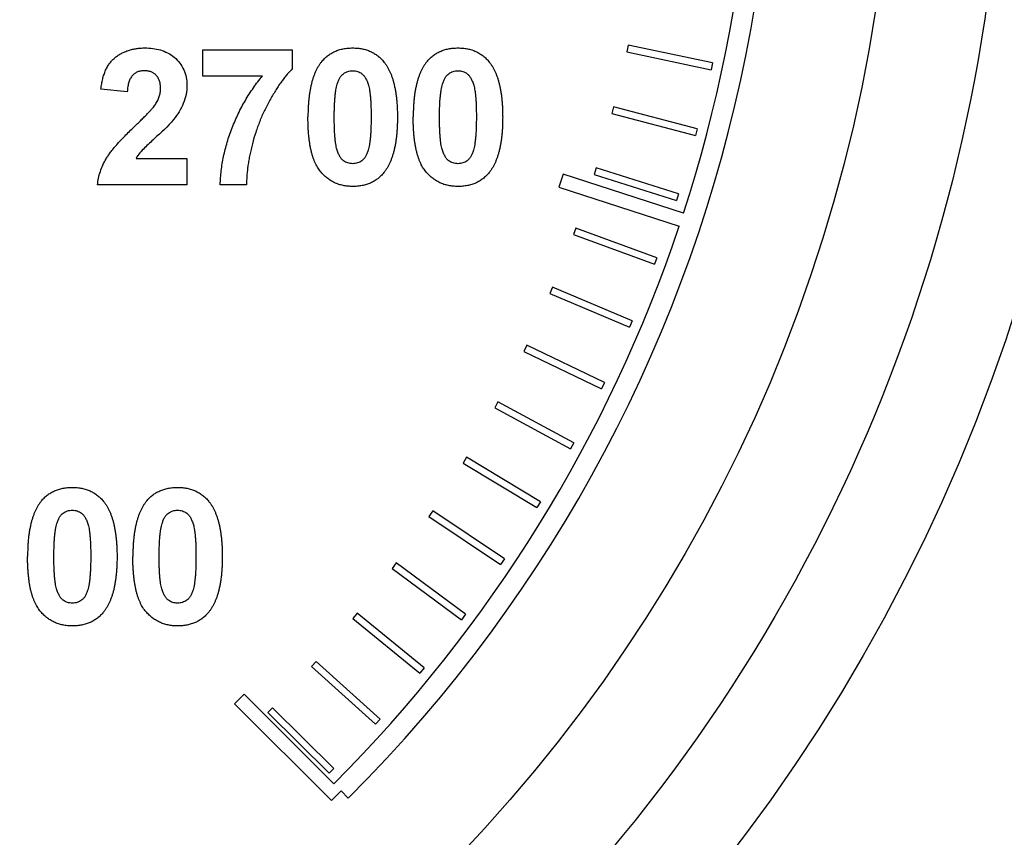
# Model space of a CAD drawing. Header units: inches. Extents: x 4 to 194, y 4 to 148.
# Tile 11 of 88: x 43.703 to 44.423, y 95.52 to 96.117. Entities that reach past the tile are written whole.
import ezdxf

# ---------------------------------------------------------------- set-up
doc = ezdxf.new("R2010")
doc.units = ezdxf.units.IN
doc.header["$LTSCALE"] = 18
doc.header["$MEASUREMENT"] = 0

msp = doc.modelspace()

# ---------------------------------------------------------------- linework, layer by layer
for p, q in [((44.1477, 96.09895), (44.14666, 96.09406)), ((44.20939, 96.08583), (44.1477, 96.09895)), ((43.83676, 96.07631), (43.83676, 96.09554)), ((43.83676, 96.09554), (43.90214, 96.09554)), ((43.90214, 96.09554), (43.90214, 96.08144)), ((44.14666, 96.09406), (44.20835, 96.08094)), ((44.20939, 96.08583), (44.20835, 96.08094)), ((43.88037, 96.07631), (43.83676, 96.07631)), ((43.78163, 96.06477), (43.7624, 96.06666)), ((44.13708, 96.05374), (44.13581, 96.0489)), ((44.19807, 96.0377), (44.13708, 96.05374)), ((44.13581, 96.0489), (44.1968, 96.03286)), ((44.19807, 96.0377), (44.1968, 96.03286)), ((43.78806, 96.01606), (43.82522, 96.01606)), ((43.82522, 96.01606), (43.82522, 95.99682)), ((44.10015, 96.00454), (44.09706, 95.99503)), ((44.18812, 95.97595), (44.10015, 96.00454)), ((44.12432, 96.00908), (44.12282, 96.00431)), ((44.12282, 96.00431), (44.18298, 95.98539)), ((44.18448, 95.99016), (44.12432, 96.00908)), ((43.82522, 95.99682), (43.75984, 95.99682)), ((43.86881, 95.99682), (43.84958, 95.99682)), ((44.09706, 95.99503), (44.18499, 95.96646)), ((44.18448, 95.99016), (44.18298, 95.98539)), ((44.10945, 95.96508), (44.10773, 95.96039)), ((44.10773, 95.96039), (44.16692, 95.93863)), ((44.16865, 95.94332), (44.10945, 95.96508)), ((44.16865, 95.94332), (44.16692, 95.93863)), ((44.09251, 95.92184), (44.09056, 95.91723)), ((44.09056, 95.91723), (44.14866, 95.89269)), ((44.1506, 95.89729), (44.09251, 95.92184)), ((44.1506, 95.89729), (44.14866, 95.89269)), ((44.07353, 95.87945), (44.07137, 95.87494)), ((44.07137, 95.87494), (44.12823, 95.84766)), ((44.13039, 95.85217), (44.07353, 95.87945)), ((44.13039, 95.85217), (44.12823, 95.84766)), ((44.05256, 95.83801), (44.05018, 95.83361)), ((44.10806, 95.80806), (44.05256, 95.83801)), ((44.05018, 95.83361), (44.10568, 95.80366)), ((44.10806, 95.80806), (44.10568, 95.80366)), ((44.02964, 95.79761), (44.02706, 95.79333)), ((44.08365, 95.76506), (44.02964, 95.79761)), ((44.02706, 95.79333), (44.08107, 95.76078)), ((44.00483, 95.75835), (44.00205, 95.7542)), ((44.05723, 95.72327), (44.00483, 95.75835)), ((44.08365, 95.76506), (44.08107, 95.76078)), ((44.00205, 95.7542), (44.05445, 95.71911)), ((44.05723, 95.72327), (44.05445, 95.71911)), ((43.97818, 95.72032), (43.9752, 95.7163)), ((43.9752, 95.7163), (44.02588, 95.67876)), ((44.02886, 95.68278), (43.97818, 95.72032)), ((43.94975, 95.68359), (43.94658, 95.67972)), ((43.94658, 95.67972), (43.99542, 95.63981)), ((43.99859, 95.64369), (43.94975, 95.68359)), ((44.02886, 95.68278), (44.02588, 95.67876)), ((43.91961, 95.64826), (43.91626, 95.64454)), ((43.91626, 95.64454), (43.96315, 95.60236)), ((43.96649, 95.60608), (43.91961, 95.64826)), ((43.99859, 95.64369), (43.99542, 95.63981)), ((43.86714, 95.6243), (43.86007, 95.61723)), ((43.93255, 95.55889), (43.86714, 95.6243)), ((43.86007, 95.61723), (43.93078, 95.54652)), ((43.88782, 95.6144), (43.8843, 95.61084)), ((43.93264, 95.57003), (43.88782, 95.6144)), ((43.8843, 95.61084), (43.92913, 95.56648)), ((43.96649, 95.60608), (43.96315, 95.60236)), ((43.93264, 95.57003), (43.92913, 95.56648)), ((43.93078, 95.54652), (43.93785, 95.55359)), ((43.93785, 95.55359), (43.94316, 95.54829))]:
    msp.add_line(p, q)
for radius in [1.3, 1.15]:
    msp.add_circle((43.19175, 96.29969), radius)
for radius, start, end in [(1.06265, 315, 225), (1.04765, 342, 8.45309), (1.04765, 315, 341.45309)]:
    msp.add_arc((43.19175, 96.29969), radius, start, end)
for points, knots in [([(43.19175, 97.52969), (43.51796, 97.52969), (43.83083, 97.4001), (44.29215, 96.93877), (44.42175, 96.6259), (44.42175, 95.97349), (44.29215, 95.66062), (43.83083, 95.19929), (43.51796, 95.06969), (43.19175, 95.06969)], [0, 0, 0, 0, 0.25, 0.25, 0.5, 0.5, 0.75, 0.75, 1, 1, 1, 1]), ([(43.7624, 96.06666), (43.76256, 96.06796), (43.76285, 96.07047), (43.7636, 96.07409), (43.76455, 96.07742), (43.76574, 96.08047), (43.76713, 96.08326), (43.76878, 96.08573), (43.77064, 96.08792), (43.77272, 96.08983), (43.77498, 96.09147), (43.77736, 96.09292), (43.7799, 96.09412), (43.78257, 96.09511), (43.78537, 96.0959), (43.78831, 96.09642), (43.79137, 96.09678), (43.79346, 96.09681), (43.79453, 96.09682)], [0, 0, 0, 0, 0.079436, 0.154013, 0.224141, 0.289934, 0.352732, 0.412726, 0.470303, 0.527169, 0.583502, 0.639948, 0.696585, 0.753727, 0.812707, 0.872963, 0.935035, 1, 1, 1, 1]), ([(43.79453, 96.09682), (43.79645, 96.09679), (43.79837, 96.09673), (43.80214, 96.09625), (43.80399, 96.09587), (43.80948, 96.0943), (43.813, 96.09248), (43.81889, 96.08748), (43.82132, 96.08437), (43.82373, 96.0791), (43.82427, 96.07727), (43.82505, 96.0735), (43.82518, 96.07156), (43.82522, 96.06962)], [0, 0, 0, 0, 0.125, 0.125, 0.25, 0.25, 0.5, 0.5, 0.75, 0.75, 0.875, 0.875, 1, 1, 1, 1]), ([(43.92358, 96.08667), (43.92427, 96.08748), (43.92565, 96.08909), (43.92802, 96.09115), (43.93058, 96.09292), (43.93337, 96.09433), (43.93633, 96.09548), (43.93951, 96.09624), (43.94287, 96.09674), (43.94519, 96.0968), (43.94637, 96.09682)], [0, 0, 0, 0, 0.123958, 0.2447, 0.363941, 0.484152, 0.605999, 0.731306, 0.862758, 1, 1, 1, 1]), ([(43.94637, 96.09682), (43.94757, 96.0968), (43.94988, 96.09674), (43.95326, 96.09625), (43.95644, 96.09545), (43.95942, 96.09433), (43.9622, 96.09287), (43.96476, 96.09107), (43.96716, 96.08899), (43.96855, 96.08737), (43.96925, 96.08655)], [0, 0, 0, 0, 0.1373231, 0.2673523, 0.3929646, 0.5149204, 0.6341998, 0.7543524, 0.8755755, 1, 1, 1, 1]), ([(44.0005, 96.08667), (44.0012, 96.08748), (44.00257, 96.08909), (44.00494, 96.09115), (44.0075, 96.09292), (44.01029, 96.09433), (44.01325, 96.09548), (44.01643, 96.09624), (44.0198, 96.09674), (44.02211, 96.0968), (44.0233, 96.09682)], [0, 0, 0, 0, 0.123958, 0.2447, 0.363941, 0.484152, 0.605999, 0.731306, 0.862758, 1, 1, 1, 1]), ([(44.0233, 96.09682), (44.02449, 96.0968), (44.02681, 96.09674), (44.03018, 96.09625), (44.03336, 96.09545), (44.03634, 96.09433), (44.03913, 96.09287), (44.04169, 96.09107), (44.04409, 96.08899), (44.04547, 96.08737), (44.04617, 96.08655)], [0, 0, 0, 0, 0.137323, 0.267352, 0.392965, 0.51492, 0.6342, 0.754352, 0.875575, 1, 1, 1, 1]), ([(43.92358, 96.08667), (43.92317, 96.08614), (43.92234, 96.08507), (43.92123, 96.08334), (43.92018, 96.08149), (43.91923, 96.07952), (43.91831, 96.07744), (43.91753, 96.0752), (43.91678, 96.07287), (43.91614, 96.07041), (43.91557, 96.06783), (43.91504, 96.06512), (43.91462, 96.06229), (43.91429, 96.05933), (43.914, 96.05626), (43.91384, 96.05306), (43.9137, 96.04974), (43.91369, 96.04749), (43.91368, 96.04634)], [0, 0, 0, 0, 0.0473976, 0.0960396, 0.1461287, 0.1978507, 0.2515608, 0.3074839, 0.3656459, 0.425427, 0.4880958, 0.5532584, 0.6208262, 0.6914358, 0.764257, 0.840213, 0.9184707, 1, 1, 1, 1]), ([(43.96925, 96.08655), (43.96965, 96.08603), (43.97047, 96.08496), (43.97158, 96.08324), (43.97264, 96.08141), (43.97356, 96.07944), (43.97445, 96.07735), (43.97527, 96.07514), (43.97598, 96.07279), (43.97666, 96.07034), (43.9772, 96.06774), (43.97771, 96.06502), (43.97813, 96.06218), (43.97846, 96.05921), (43.97875, 96.05612), (43.97891, 96.05291), (43.97905, 96.04957), (43.97906, 96.0473), (43.97907, 96.04614)], [0, 0, 0, 0, 0.046673, 0.095251, 0.144862, 0.19631, 0.249763, 0.305775, 0.363267, 0.423548, 0.486033, 0.551487, 0.619434, 0.689951, 0.763148, 0.839004, 0.918105, 1, 1, 1, 1]), ([(44.0005, 96.08667), (44.00009, 96.08614), (43.99927, 96.08507), (43.99815, 96.08334), (43.9971, 96.08149), (43.99615, 96.07952), (43.99523, 96.07744), (43.99445, 96.0752), (43.9937, 96.07287), (43.99307, 96.07041), (43.99249, 96.06783), (43.99196, 96.06512), (43.99155, 96.06229), (43.99122, 96.05933), (43.99092, 96.05626), (43.99076, 96.05306), (43.99063, 96.04974), (43.99061, 96.04749), (43.99061, 96.04634)], [0, 0, 0, 0, 0.047398, 0.09604, 0.146129, 0.197851, 0.251561, 0.307484, 0.365646, 0.425427, 0.488096, 0.553258, 0.620826, 0.691436, 0.764257, 0.840213, 0.918471, 1, 1, 1, 1]), ([(44.04617, 96.08655), (44.04658, 96.08603), (44.0474, 96.08496), (44.0485, 96.08324), (44.04956, 96.08141), (44.05049, 96.07944), (44.05137, 96.07735), (44.05219, 96.07514), (44.05291, 96.07279), (44.05358, 96.07034), (44.05413, 96.06774), (44.05463, 96.06502), (44.05505, 96.06218), (44.05538, 96.05921), (44.05568, 96.05612), (44.05584, 96.05291), (44.05597, 96.04957), (44.05598, 96.0473), (44.05599, 96.04614)], [0, 0, 0, 0, 0.046673, 0.095251, 0.144862, 0.19631, 0.249763, 0.305775, 0.363267, 0.423548, 0.486033, 0.551487, 0.619434, 0.689951, 0.763148, 0.839004, 0.918105, 1, 1, 1, 1]), ([(43.79413, 96.08016), (43.79326, 96.08012), (43.79157, 96.08004), (43.78918, 96.07938), (43.78708, 96.07822), (43.78559, 96.07691), (43.78458, 96.07563), (43.7839, 96.07451), (43.7833, 96.07324), (43.78278, 96.07184), (43.78236, 96.07028), (43.78203, 96.06858), (43.78176, 96.06673), (43.78168, 96.06544), (43.78163, 96.06477)], [0, 0, 0, 0, 0.116899, 0.225824, 0.330086, 0.435451, 0.490307, 0.548244, 0.610767, 0.677675, 0.749189, 0.826859, 0.910112, 1, 1, 1, 1]), ([(43.80599, 96.06704), (43.80595, 96.06804), (43.80589, 96.06992), (43.80531, 96.07259), (43.8043, 96.07488), (43.80291, 96.0768), (43.80114, 96.07831), (43.79908, 96.07942), (43.79669, 96.08004), (43.79501, 96.08012), (43.79413, 96.08016)], [0, 0, 0, 0, 0.14914, 0.282162, 0.404656, 0.52111, 0.634416, 0.748796, 0.868711, 1, 1, 1, 1]), ([(43.84958, 95.99682), (43.84964, 95.99853), (43.84977, 96.00195), (43.85026, 96.0071), (43.85102, 96.01226), (43.85196, 96.01745), (43.85321, 96.02266), (43.85463, 96.02791), (43.85635, 96.03317), (43.85828, 96.03843), (43.86042, 96.04364), (43.86274, 96.04873), (43.86525, 96.05368), (43.86791, 96.05849), (43.87076, 96.06317), (43.87379, 96.06769), (43.87696, 96.07209), (43.87923, 96.07491), (43.88037, 96.07631)], [0, 0, 0, 0, 0.0589531, 0.1185611, 0.1785229, 0.239353, 0.301026, 0.3637736, 0.4273825, 0.4923339, 0.5574758, 0.6219604, 0.6858892, 0.7492546, 0.8122672, 0.8750355, 0.9375336, 1, 1, 1, 1]), ([(43.90214, 96.08144), (43.90146, 96.08075), (43.90006, 96.07932), (43.89805, 96.07698), (43.89601, 96.07445), (43.89399, 96.07168), (43.89191, 96.06873), (43.88988, 96.06553), (43.88781, 96.06212), (43.88504, 96.0573), (43.88179, 96.05101), (43.87835, 96.04318), (43.87543, 96.03512), (43.87342, 96.02825), (43.87207, 96.02274), (43.87119, 96.01871), (43.87044, 96.0148), (43.86984, 96.01099), (43.86938, 96.00729), (43.86903, 96.0037), (43.86885, 96.00023), (43.86882, 95.99795), (43.86881, 95.99682)], [0, 0, 0, 0, 0.031427, 0.064605, 0.099439, 0.136456, 0.175352, 0.216101, 0.258978, 0.304007, 0.395757, 0.487616, 0.579874, 0.672707, 0.718695, 0.763079, 0.805893, 0.847386, 0.8876, 0.926386, 0.963755, 1, 1, 1, 1]), ([(43.93506, 96.07034), (43.93534, 96.0712), (43.93586, 96.07281), (43.93692, 96.07497), (43.93814, 96.07673), (43.93958, 96.07805), (43.94115, 96.07899), (43.94281, 96.07967), (43.94456, 96.08008), (43.94577, 96.08013), (43.94637, 96.08016)], [0, 0, 0, 0, 0.165967, 0.313051, 0.441925, 0.558757, 0.669878, 0.777615, 0.887576, 1, 1, 1, 1]), ([(43.94637, 96.08016), (43.94698, 96.08013), (43.94819, 96.08007), (43.94994, 96.07967), (43.95158, 96.07899), (43.95315, 96.07804), (43.95459, 96.07664), (43.95587, 96.07473), (43.95699, 96.0723), (43.95782, 96.06992), (43.95843, 96.06765), (43.95878, 96.06555), (43.95913, 96.06313), (43.95937, 96.06038), (43.95961, 96.05729), (43.95972, 96.05387), (43.95984, 96.05012), (43.95984, 96.04751), (43.95984, 96.04614)], [0, 0, 0, 0, 0.045051, 0.089115, 0.131831, 0.175939, 0.223767, 0.279492, 0.344622, 0.420959, 0.465855, 0.51804, 0.578352, 0.64628, 0.722489, 0.806966, 0.899303, 1, 1, 1, 1]), ([(44.01198, 96.07034), (44.01226, 96.0712), (44.01279, 96.07281), (44.01384, 96.07497), (44.01506, 96.07673), (44.01651, 96.07805), (44.01807, 96.07899), (44.01973, 96.07967), (44.02148, 96.08008), (44.02269, 96.08013), (44.0233, 96.08016)], [0, 0, 0, 0, 0.1659673, 0.3130514, 0.441925, 0.5587568, 0.6698776, 0.7776151, 0.887576, 1, 1, 1, 1]), ([(44.0233, 96.08016), (44.02391, 96.08013), (44.02511, 96.08007), (44.02686, 96.07967), (44.0285, 96.07899), (44.03007, 96.07804), (44.03152, 96.07664), (44.03279, 96.07473), (44.03392, 96.0723), (44.03474, 96.06992), (44.03535, 96.06765), (44.0357, 96.06555), (44.03606, 96.06313), (44.03629, 96.06038), (44.03653, 96.05729), (44.03664, 96.05387), (44.03676, 96.05012), (44.03676, 96.04751), (44.03676, 96.04614)], [0, 0, 0, 0, 0.045051, 0.089115, 0.131831, 0.175939, 0.223767, 0.279492, 0.344622, 0.420959, 0.465855, 0.51804, 0.578352, 0.64628, 0.722489, 0.806966, 0.899303, 1, 1, 1, 1]), ([(43.82522, 96.06962), (43.82517, 96.06733), (43.82501, 96.06506), (43.82414, 96.06062), (43.82347, 96.05843), (43.82086, 96.05205), (43.8183, 96.0482), (43.81553, 96.04454)], [0, 0, 0, 0, 0.25, 0.25, 0.5, 0.5, 1, 1, 1, 1]), ([(43.93291, 96.04614), (43.93292, 96.04751), (43.93294, 96.05014), (43.93304, 96.05394), (43.93319, 96.05742), (43.93343, 96.0606), (43.93373, 96.06348), (43.93408, 96.06605), (43.93451, 96.06831), (43.93488, 96.0697), (43.93506, 96.07034)], [0, 0, 0, 0, 0.168587, 0.324063, 0.467301, 0.598424, 0.716663, 0.822958, 0.917627, 1, 1, 1, 1]), ([(44.00984, 96.04614), (44.00984, 96.04751), (44.00986, 96.05014), (44.00996, 96.05394), (44.01011, 96.05742), (44.01035, 96.0606), (44.01065, 96.06348), (44.011, 96.06605), (44.01143, 96.06831), (44.0118, 96.0697), (44.01198, 96.07034)], [0, 0, 0, 0, 0.168587, 0.324063, 0.467301, 0.598424, 0.716663, 0.822958, 0.917627, 1, 1, 1, 1]), ([(43.80218, 96.05548), (43.80276, 96.05644), (43.80388, 96.0583), (43.8051, 96.06121), (43.80584, 96.06413), (43.80594, 96.06608), (43.80599, 96.06704)], [0, 0, 0, 0, 0.272796, 0.526191, 0.766904, 1, 1, 1, 1]), ([(43.78688, 96.03933), (43.78787, 96.04029), (43.78975, 96.0421), (43.79243, 96.04471), (43.79479, 96.0471), (43.79687, 96.04922), (43.79863, 96.05112), (43.80009, 96.05277), (43.80126, 96.05419), (43.8019, 96.05508), (43.80218, 96.05548)], [0, 0, 0, 0, 0.18509, 0.352357, 0.50308, 0.637279, 0.752473, 0.851886, 0.934339, 1, 1, 1, 1]), ([(43.94637, 95.99554), (43.94518, 95.99558), (43.94283, 95.99564), (43.93941, 95.99618), (43.93615, 95.99704), (43.93308, 95.99826), (43.93019, 95.99985), (43.92746, 96.00175), (43.92496, 96.00405), (43.92299, 96.0062), (43.92156, 96.00813), (43.92055, 96.00974), (43.91957, 96.01146), (43.91873, 96.01334), (43.91789, 96.01534), (43.91716, 96.01749), (43.91651, 96.01977), (43.9159, 96.02218), (43.91539, 96.02473), (43.91492, 96.02741), (43.91455, 96.03024), (43.91422, 96.0332), (43.91399, 96.03629), (43.9138, 96.03952), (43.91371, 96.04288), (43.91369, 96.04518), (43.91368, 96.04634)], [0, 0, 0, 0, 0.052409, 0.102698, 0.151428, 0.199593, 0.247225, 0.295496, 0.34477, 0.395913, 0.422466, 0.450208, 0.479008, 0.508969, 0.540574, 0.57368, 0.608385, 0.644555, 0.682462, 0.722219, 0.763823, 0.807353, 0.852522, 0.899675, 0.948823, 1, 1, 1, 1]), ([(43.94637, 96.01221), (43.94577, 96.01224), (43.94457, 96.0123), (43.94282, 96.01268), (43.94118, 96.01336), (43.9396, 96.01428), (43.93815, 96.01566), (43.93691, 96.01759), (43.93576, 96.01999), (43.93491, 96.02237), (43.93436, 96.02465), (43.93395, 96.02673), (43.93366, 96.02917), (43.93336, 96.03192), (43.93319, 96.03501), (43.93301, 96.03842), (43.93295, 96.04217), (43.93292, 96.04478), (43.93291, 96.04614)], [0, 0, 0, 0, 0.045111, 0.088643, 0.131873, 0.175782, 0.223334, 0.278855, 0.344286, 0.420258, 0.465092, 0.517437, 0.577764, 0.646322, 0.722599, 0.806717, 0.899165, 1, 1, 1, 1]), ([(43.95984, 96.04614), (43.95983, 96.04478), (43.95981, 96.04216), (43.95971, 96.03837), (43.95956, 96.03489), (43.95932, 96.03172), (43.95902, 96.02886), (43.95867, 96.0263), (43.95824, 96.02405), (43.95787, 96.02267), (43.95769, 96.02203)], [0, 0, 0, 0, 0.168314, 0.324299, 0.4680057, 0.5987357, 0.7173621, 0.823188, 0.917357, 1, 1, 1, 1]), ([(43.97907, 96.04614), (43.97906, 96.04499), (43.97905, 96.04272), (43.97891, 96.03939), (43.97875, 96.03618), (43.97846, 96.0331), (43.97812, 96.03013), (43.97772, 96.02729), (43.97717, 96.02458), (43.97664, 96.02199), (43.97597, 96.01953), (43.97522, 96.01718), (43.97443, 96.01495), (43.97353, 96.01285), (43.97257, 96.01088), (43.97152, 96.00903), (43.97041, 96.0073), (43.96958, 96.00623), (43.96917, 96.0057)], [0, 0, 0, 0, 0.081774, 0.160286, 0.236029, 0.309118, 0.37953, 0.447377, 0.512357, 0.574749, 0.634941, 0.692941, 0.748708, 0.802702, 0.854279, 0.904229, 0.952735, 1, 1, 1, 1]), ([(44.0233, 95.99554), (44.0221, 95.99558), (44.01975, 95.99564), (44.01633, 95.99618), (44.01307, 95.99704), (44.01, 95.99826), (44.00711, 95.99985), (44.00438, 96.00175), (44.00188, 96.00405), (43.99992, 96.0062), (43.99848, 96.00813), (43.99747, 96.00974), (43.99649, 96.01146), (43.99565, 96.01334), (43.99482, 96.01534), (43.99408, 96.01749), (43.99343, 96.01977), (43.99282, 96.02218), (43.99231, 96.02473), (43.99184, 96.02741), (43.99147, 96.03024), (43.99114, 96.0332), (43.99091, 96.03629), (43.99073, 96.03952), (43.99063, 96.04288), (43.99062, 96.04518), (43.99061, 96.04634)], [0, 0, 0, 0, 0.0524091, 0.1026983, 0.151428, 0.1995928, 0.2472248, 0.295496, 0.3447701, 0.3959133, 0.4224655, 0.4502084, 0.4790083, 0.5089694, 0.5405737, 0.5736803, 0.6083847, 0.6445549, 0.6824623, 0.7222195, 0.7638232, 0.8073533, 0.8525223, 0.8996753, 0.9488234, 1, 1, 1, 1]), ([(44.0233, 96.01221), (44.02269, 96.01224), (44.02149, 96.0123), (44.01974, 96.01268), (44.0181, 96.01336), (44.01653, 96.01428), (44.01507, 96.01566), (44.01383, 96.01759), (44.01268, 96.01999), (44.01184, 96.02237), (44.01128, 96.02465), (44.01087, 96.02673), (44.01058, 96.02917), (44.01028, 96.03192), (44.01011, 96.03501), (44.00993, 96.03842), (44.00987, 96.04217), (44.00985, 96.04478), (44.00984, 96.04614)], [0, 0, 0, 0, 0.045111, 0.088643, 0.131873, 0.175782, 0.223334, 0.278855, 0.344286, 0.420258, 0.465092, 0.517437, 0.577764, 0.646322, 0.722599, 0.806717, 0.899165, 1, 1, 1, 1]), ([(44.03676, 96.04614), (44.03675, 96.04478), (44.03673, 96.04216), (44.03663, 96.03837), (44.03648, 96.03489), (44.03624, 96.03172), (44.03595, 96.02886), (44.03559, 96.0263), (44.03516, 96.02405), (44.03479, 96.02267), (44.03462, 96.02203)], [0, 0, 0, 0, 0.168314, 0.324299, 0.468006, 0.598736, 0.717362, 0.823188, 0.917357, 1, 1, 1, 1]), ([(44.05599, 96.04614), (44.05598, 96.04499), (44.05597, 96.04272), (44.05584, 96.03939), (44.05568, 96.03618), (44.05538, 96.0331), (44.05505, 96.03013), (44.05464, 96.02729), (44.0541, 96.02458), (44.05356, 96.02199), (44.05289, 96.01953), (44.05215, 96.01718), (44.05136, 96.01495), (44.05045, 96.01285), (44.04949, 96.01088), (44.04845, 96.00903), (44.04733, 96.0073), (44.0465, 96.00623), (44.04609, 96.0057)], [0, 0, 0, 0, 0.081774, 0.160286, 0.236029, 0.309118, 0.37953, 0.447377, 0.512357, 0.574749, 0.634941, 0.692941, 0.748708, 0.802702, 0.854279, 0.904229, 0.952735, 1, 1, 1, 1]), ([(43.75984, 95.99682), (43.76006, 95.99847), (43.7605, 96.00175), (43.76187, 96.00655), (43.7637, 96.01124), (43.76568, 96.01505), (43.76765, 96.01812), (43.76944, 96.02063), (43.77157, 96.02331), (43.77402, 96.02617), (43.77677, 96.02922), (43.77984, 96.03244), (43.78324, 96.03584), (43.78564, 96.03814), (43.78688, 96.03933)], [0, 0, 0, 0, 0.096357, 0.192661, 0.289455, 0.388479, 0.441921, 0.501521, 0.567883, 0.640892, 0.720371, 0.806637, 0.900016, 1, 1, 1, 1]), ([(43.81553, 96.04454), (43.8114, 96.03935), (43.80639, 96.03499), (43.79905, 96.02833), (43.79662, 96.02608), (43.79308, 96.02263), (43.79194, 96.02144), (43.78985, 96.01889), (43.78894, 96.01749), (43.78806, 96.01606)], [0, 0, 0, 0, 0.5, 0.5, 0.75, 0.75, 0.875, 0.875, 1, 1, 1, 1]), ([(43.95769, 96.02203), (43.95741, 96.02117), (43.95689, 96.01955), (43.95583, 96.0174), (43.95461, 96.01563), (43.95317, 96.01433), (43.95161, 96.01337), (43.94995, 96.01271), (43.9482, 96.01229), (43.94699, 96.01224), (43.94637, 96.01221)], [0, 0, 0, 0, 0.165947, 0.313014, 0.441872, 0.55869, 0.668748, 0.777614, 0.886362, 1, 1, 1, 1]), ([(44.03462, 96.02203), (44.03434, 96.02117), (44.03381, 96.01955), (44.03275, 96.0174), (44.03153, 96.01563), (44.03009, 96.01433), (44.02854, 96.01337), (44.02688, 96.01271), (44.02512, 96.01229), (44.02391, 96.01224), (44.0233, 96.01221)], [0, 0, 0, 0, 0.1659473, 0.3130137, 0.4418719, 0.5586896, 0.6687476, 0.7776138, 0.8863615, 1, 1, 1, 1]), ([(43.96917, 96.0057), (43.96848, 96.00489), (43.9671, 96.00328), (43.96473, 96.00121), (43.96217, 95.99945), (43.9594, 95.99802), (43.95643, 95.99689), (43.95324, 95.99612), (43.94988, 95.99563), (43.94756, 95.99557), (43.94637, 95.99554)], [0, 0, 0, 0, 0.123954, 0.244691, 0.363928, 0.483447, 0.606014, 0.731315, 0.862763, 1, 1, 1, 1]), ([(44.04609, 96.0057), (44.0454, 96.00489), (44.04403, 96.00328), (44.04165, 96.00121), (44.03909, 95.99945), (44.03632, 95.99802), (44.03335, 95.99689), (44.03017, 95.99612), (44.0268, 95.99563), (44.02448, 95.99557), (44.0233, 95.99554)], [0, 0, 0, 0, 0.123954, 0.244691, 0.363928, 0.483447, 0.606014, 0.731315, 0.862763, 1, 1, 1, 1]), ([(43.71867, 95.76536), (43.71936, 95.76617), (43.72074, 95.76777), (43.72311, 95.76984), (43.72567, 95.77161), (43.72846, 95.77302), (43.73142, 95.77417), (43.7346, 95.77493), (43.73796, 95.77543), (43.74028, 95.77548), (43.74147, 95.77551)], [0, 0, 0, 0, 0.123958, 0.2447, 0.363941, 0.484152, 0.605999, 0.731306, 0.862758, 1, 1, 1, 1]), ([(43.74147, 95.77551), (43.74266, 95.77548), (43.74497, 95.77543), (43.74835, 95.77493), (43.75153, 95.77414), (43.75451, 95.77302), (43.75729, 95.77156), (43.75986, 95.76976), (43.76225, 95.76767), (43.76364, 95.76605), (43.76434, 95.76523)], [0, 0, 0, 0, 0.137323, 0.267352, 0.392965, 0.51492, 0.6342, 0.754352, 0.875575, 1, 1, 1, 1]), ([(43.79559, 95.76536), (43.79629, 95.76617), (43.79766, 95.76777), (43.80003, 95.76984), (43.80259, 95.77161), (43.80538, 95.77302), (43.80834, 95.77417), (43.81152, 95.77493), (43.81489, 95.77543), (43.8172, 95.77548), (43.81839, 95.77551)], [0, 0, 0, 0, 0.1239584, 0.2446999, 0.3639413, 0.4841524, 0.6059994, 0.7313057, 0.8627578, 1, 1, 1, 1]), ([(43.81839, 95.77551), (43.81958, 95.77548), (43.8219, 95.77543), (43.82527, 95.77493), (43.82845, 95.77414), (43.83143, 95.77302), (43.83422, 95.77156), (43.83678, 95.76976), (43.83918, 95.76767), (43.84056, 95.76605), (43.84127, 95.76523)], [0, 0, 0, 0, 0.137323, 0.267352, 0.392965, 0.51492, 0.6342, 0.754352, 0.875575, 1, 1, 1, 1]), ([(43.71867, 95.76536), (43.71826, 95.76483), (43.71743, 95.76376), (43.71632, 95.76202), (43.71527, 95.76018), (43.71432, 95.7582), (43.7134, 95.75612), (43.71262, 95.75389), (43.71187, 95.75156), (43.71123, 95.74909), (43.71066, 95.74651), (43.71013, 95.74381), (43.70971, 95.74098), (43.70938, 95.73802), (43.70909, 95.73494), (43.70893, 95.73175), (43.70879, 95.72843), (43.70878, 95.72618), (43.70877, 95.72503)], [0, 0, 0, 0, 0.047398, 0.09604, 0.146129, 0.197851, 0.251561, 0.307484, 0.365646, 0.425427, 0.488096, 0.553258, 0.620826, 0.691436, 0.764257, 0.840213, 0.918471, 1, 1, 1, 1]), ([(43.73015, 95.74903), (43.73043, 95.74988), (43.73096, 95.7515), (43.73201, 95.75366), (43.73323, 95.75542), (43.73467, 95.75673), (43.73624, 95.75768), (43.7379, 95.75835), (43.73965, 95.75876), (43.74086, 95.75882), (43.74147, 95.75884)], [0, 0, 0, 0, 0.1659673, 0.3130514, 0.441925, 0.5587568, 0.6698776, 0.7776151, 0.887576, 1, 1, 1, 1]), ([(43.74147, 95.75884), (43.74208, 95.75882), (43.74328, 95.75876), (43.74503, 95.75836), (43.74667, 95.75767), (43.74824, 95.75673), (43.74969, 95.75532), (43.75096, 95.75341), (43.75209, 95.75099), (43.75291, 95.7486), (43.75352, 95.74634), (43.75387, 95.74423), (43.75422, 95.74182), (43.75446, 95.73906), (43.7547, 95.73598), (43.75481, 95.73256), (43.75493, 95.7288), (43.75493, 95.72619), (43.75493, 95.72483)], [0, 0, 0, 0, 0.045051, 0.089115, 0.131831, 0.175939, 0.223767, 0.279492, 0.344622, 0.420959, 0.465855, 0.51804, 0.578352, 0.64628, 0.722489, 0.806966, 0.899303, 1, 1, 1, 1]), ([(43.76434, 95.76523), (43.76474, 95.76471), (43.76556, 95.76365), (43.76667, 95.76193), (43.76773, 95.7601), (43.76865, 95.75812), (43.76954, 95.75603), (43.77036, 95.75382), (43.77108, 95.75148), (43.77175, 95.74902), (43.77229, 95.74643), (43.7728, 95.74371), (43.77322, 95.74086), (43.77355, 95.73789), (43.77384, 95.73481), (43.77401, 95.7316), (43.77414, 95.72826), (43.77415, 95.72599), (43.77416, 95.72483)], [0, 0, 0, 0, 0.046673, 0.095251, 0.144862, 0.19631, 0.249763, 0.305775, 0.363267, 0.423548, 0.486033, 0.551487, 0.619434, 0.689951, 0.763148, 0.839004, 0.918105, 1, 1, 1, 1]), ([(43.79559, 95.76536), (43.79518, 95.76483), (43.79436, 95.76376), (43.79324, 95.76202), (43.7922, 95.76018), (43.79124, 95.7582), (43.79032, 95.75612), (43.78954, 95.75389), (43.78879, 95.75156), (43.78816, 95.74909), (43.78758, 95.74651), (43.78705, 95.74381), (43.78664, 95.74098), (43.78631, 95.73802), (43.78601, 95.73494), (43.78585, 95.73175), (43.78572, 95.72843), (43.7857, 95.72618), (43.7857, 95.72503)], [0, 0, 0, 0, 0.047398, 0.09604, 0.146129, 0.197851, 0.251561, 0.307484, 0.365646, 0.425427, 0.488096, 0.553258, 0.620826, 0.691436, 0.764257, 0.840213, 0.918471, 1, 1, 1, 1]), ([(43.80707, 95.74903), (43.80735, 95.74988), (43.80788, 95.7515), (43.80893, 95.75366), (43.81016, 95.75542), (43.8116, 95.75673), (43.81316, 95.75768), (43.81482, 95.75835), (43.81657, 95.75876), (43.81778, 95.75882), (43.81839, 95.75884)], [0, 0, 0, 0, 0.1659673, 0.3130514, 0.441925, 0.5587568, 0.6698776, 0.7776151, 0.887576, 1, 1, 1, 1]), ([(43.81839, 95.75884), (43.819, 95.75882), (43.8202, 95.75876), (43.82195, 95.75836), (43.82359, 95.75767), (43.82516, 95.75673), (43.82661, 95.75532), (43.82788, 95.75341), (43.82901, 95.75099), (43.82983, 95.7486), (43.83044, 95.74634), (43.83079, 95.74423), (43.83115, 95.74182), (43.83138, 95.73906), (43.83162, 95.73598), (43.83173, 95.73256), (43.83185, 95.7288), (43.83185, 95.72619), (43.83185, 95.72483)], [0, 0, 0, 0, 0.045051, 0.089115, 0.131831, 0.175939, 0.223767, 0.279492, 0.344622, 0.420959, 0.465855, 0.51804, 0.578352, 0.64628, 0.722489, 0.806966, 0.899303, 1, 1, 1, 1]), ([(43.84127, 95.76523), (43.84167, 95.76471), (43.84249, 95.76365), (43.84359, 95.76193), (43.84465, 95.7601), (43.84558, 95.75812), (43.84646, 95.75603), (43.84728, 95.75382), (43.848, 95.75148), (43.84867, 95.74902), (43.84922, 95.74643), (43.84972, 95.74371), (43.85014, 95.74086), (43.85047, 95.73789), (43.85077, 95.73481), (43.85093, 95.7316), (43.85106, 95.72826), (43.85107, 95.72599), (43.85108, 95.72483)], [0, 0, 0, 0, 0.046673, 0.095251, 0.144862, 0.19631, 0.249763, 0.305775, 0.363267, 0.423548, 0.486033, 0.551487, 0.619434, 0.689951, 0.763148, 0.839004, 0.918105, 1, 1, 1, 1]), ([(43.728, 95.72483), (43.72801, 95.7262), (43.72803, 95.72883), (43.72813, 95.73262), (43.72828, 95.73611), (43.72852, 95.73929), (43.72882, 95.74216), (43.72917, 95.74473), (43.7296, 95.747), (43.72997, 95.74838), (43.73015, 95.74903)], [0, 0, 0, 0, 0.168587, 0.324063, 0.467301, 0.598424, 0.716663, 0.822958, 0.917627, 1, 1, 1, 1]), ([(43.80493, 95.72483), (43.80494, 95.7262), (43.80495, 95.72883), (43.80505, 95.73262), (43.8052, 95.73611), (43.80545, 95.73929), (43.80574, 95.74216), (43.80609, 95.74473), (43.80652, 95.747), (43.8069, 95.74838), (43.80707, 95.74903)], [0, 0, 0, 0, 0.168587, 0.324063, 0.467301, 0.598424, 0.716663, 0.822958, 0.917627, 1, 1, 1, 1]), ([(43.74147, 95.67423), (43.74027, 95.67426), (43.73792, 95.67433), (43.7345, 95.67487), (43.73124, 95.67572), (43.72817, 95.67695), (43.72528, 95.67853), (43.72255, 95.68044), (43.72005, 95.68274), (43.71809, 95.68488), (43.71665, 95.68682), (43.71564, 95.68843), (43.71466, 95.69014), (43.71382, 95.69203), (43.71299, 95.69402), (43.71225, 95.69617), (43.7116, 95.69846), (43.71099, 95.70087), (43.71048, 95.70342), (43.71001, 95.7061), (43.70964, 95.70893), (43.70931, 95.71189), (43.70908, 95.71498), (43.7089, 95.7182), (43.7088, 95.72157), (43.70878, 95.72386), (43.70877, 95.72503)], [0, 0, 0, 0, 0.052409, 0.102698, 0.151428, 0.199593, 0.247225, 0.295496, 0.34477, 0.395913, 0.422466, 0.450208, 0.479008, 0.508969, 0.540574, 0.57368, 0.608385, 0.644555, 0.682462, 0.722219, 0.763823, 0.807353, 0.852522, 0.899675, 0.948823, 1, 1, 1, 1]), ([(43.74147, 95.6909), (43.74086, 95.69093), (43.73966, 95.69098), (43.73791, 95.69137), (43.73627, 95.69205), (43.73469, 95.69297), (43.73324, 95.69435), (43.732, 95.69628), (43.73085, 95.69868), (43.73001, 95.70106), (43.72945, 95.70333), (43.72904, 95.70542), (43.72875, 95.70785), (43.72845, 95.71061), (43.72828, 95.7137), (43.7281, 95.71711), (43.72804, 95.72086), (43.72802, 95.72347), (43.728, 95.72483)], [0, 0, 0, 0, 0.045111, 0.088643, 0.131873, 0.175782, 0.223334, 0.278855, 0.344286, 0.420258, 0.465092, 0.517437, 0.577764, 0.646322, 0.722599, 0.806717, 0.899165, 1, 1, 1, 1]), ([(43.75493, 95.72483), (43.75492, 95.72347), (43.7549, 95.72084), (43.7548, 95.71706), (43.75465, 95.71358), (43.75441, 95.7104), (43.75411, 95.70754), (43.75376, 95.70499), (43.75333, 95.70274), (43.75296, 95.70136), (43.75278, 95.70071)], [0, 0, 0, 0, 0.168314, 0.324299, 0.468006, 0.598736, 0.717362, 0.823188, 0.917357, 1, 1, 1, 1]), ([(43.77416, 95.72483), (43.77415, 95.72367), (43.77414, 95.72141), (43.77401, 95.71808), (43.77384, 95.71487), (43.77355, 95.71179), (43.77322, 95.70882), (43.77281, 95.70598), (43.77226, 95.70327), (43.77173, 95.70068), (43.77106, 95.69821), (43.77031, 95.69587), (43.76952, 95.69363), (43.76862, 95.69154), (43.76766, 95.68956), (43.76661, 95.68772), (43.7655, 95.68599), (43.76467, 95.68491), (43.76426, 95.68439)], [0, 0, 0, 0, 0.081774, 0.160286, 0.236029, 0.309118, 0.37953, 0.447377, 0.512357, 0.574749, 0.634941, 0.692941, 0.748708, 0.802702, 0.854279, 0.904229, 0.952735, 1, 1, 1, 1]), ([(43.81839, 95.67423), (43.81719, 95.67426), (43.81485, 95.67433), (43.81142, 95.67487), (43.80816, 95.67572), (43.80509, 95.67695), (43.8022, 95.67853), (43.79947, 95.68044), (43.79697, 95.68274), (43.79501, 95.68488), (43.79357, 95.68682), (43.79256, 95.68843), (43.79159, 95.69014), (43.79074, 95.69203), (43.78991, 95.69402), (43.78917, 95.69617), (43.78852, 95.69846), (43.78791, 95.70087), (43.7874, 95.70342), (43.78693, 95.7061), (43.78656, 95.70893), (43.78624, 95.71189), (43.78601, 95.71498), (43.78582, 95.7182), (43.78572, 95.72157), (43.78571, 95.72386), (43.7857, 95.72503)], [0, 0, 0, 0, 0.0524091, 0.1026983, 0.151428, 0.1995928, 0.2472248, 0.295496, 0.3447701, 0.3959133, 0.4224655, 0.4502084, 0.4790083, 0.5089694, 0.5405737, 0.5736803, 0.6083847, 0.6445549, 0.6824623, 0.7222195, 0.7638232, 0.8073533, 0.8525223, 0.8996753, 0.9488234, 1, 1, 1, 1]), ([(43.81839, 95.6909), (43.81778, 95.69093), (43.81658, 95.69098), (43.81483, 95.69137), (43.81319, 95.69205), (43.81162, 95.69297), (43.81016, 95.69435), (43.80892, 95.69628), (43.80777, 95.69868), (43.80693, 95.70106), (43.80637, 95.70333), (43.80597, 95.70542), (43.80567, 95.70785), (43.80538, 95.71061), (43.8052, 95.7137), (43.80502, 95.71711), (43.80496, 95.72086), (43.80494, 95.72347), (43.80493, 95.72483)], [0, 0, 0, 0, 0.045111, 0.088643, 0.131873, 0.175782, 0.223334, 0.278855, 0.344286, 0.420258, 0.465092, 0.517437, 0.577764, 0.646322, 0.722599, 0.806717, 0.899165, 1, 1, 1, 1]), ([(43.83185, 95.72483), (43.83184, 95.72347), (43.83183, 95.72084), (43.83172, 95.71706), (43.83158, 95.71358), (43.83133, 95.7104), (43.83104, 95.70754), (43.83068, 95.70499), (43.83025, 95.70274), (43.82988, 95.70136), (43.82971, 95.70071)], [0, 0, 0, 0, 0.168314, 0.324299, 0.468006, 0.598736, 0.717362, 0.823188, 0.917357, 1, 1, 1, 1]), ([(43.85108, 95.72483), (43.85107, 95.72367), (43.85106, 95.72141), (43.85093, 95.71808), (43.85077, 95.71487), (43.85047, 95.71179), (43.85014, 95.70882), (43.84973, 95.70598), (43.84919, 95.70327), (43.84865, 95.70068), (43.84798, 95.69821), (43.84724, 95.69587), (43.84645, 95.69363), (43.84554, 95.69154), (43.84458, 95.68956), (43.84354, 95.68772), (43.84242, 95.68599), (43.84159, 95.68491), (43.84119, 95.68439)], [0, 0, 0, 0, 0.081774, 0.160286, 0.236029, 0.309118, 0.37953, 0.447377, 0.512357, 0.574749, 0.634941, 0.692941, 0.748708, 0.802702, 0.854279, 0.904229, 0.952735, 1, 1, 1, 1]), ([(43.75278, 95.70071), (43.7525, 95.69986), (43.75198, 95.69824), (43.75092, 95.69608), (43.7497, 95.69432), (43.74826, 95.69302), (43.7467, 95.69205), (43.74504, 95.6914), (43.74329, 95.69097), (43.74208, 95.69092), (43.74147, 95.6909)], [0, 0, 0, 0, 0.165947, 0.313014, 0.441872, 0.55869, 0.668748, 0.777614, 0.886362, 1, 1, 1, 1]), ([(43.82971, 95.70071), (43.82943, 95.69986), (43.8289, 95.69824), (43.82784, 95.69608), (43.82662, 95.69432), (43.82518, 95.69302), (43.82363, 95.69205), (43.82197, 95.6914), (43.82021, 95.69097), (43.81901, 95.69092), (43.81839, 95.6909)], [0, 0, 0, 0, 0.1659473, 0.3130137, 0.4418719, 0.5586896, 0.6687476, 0.7776138, 0.8863615, 1, 1, 1, 1]), ([(43.76426, 95.68439), (43.76357, 95.68357), (43.76219, 95.68197), (43.75982, 95.6799), (43.75726, 95.67814), (43.75449, 95.67671), (43.75152, 95.67558), (43.74833, 95.67481), (43.74497, 95.67431), (43.74265, 95.67426), (43.74147, 95.67423)], [0, 0, 0, 0, 0.123954, 0.244691, 0.363928, 0.483447, 0.606014, 0.731315, 0.862763, 1, 1, 1, 1]), ([(43.84119, 95.68439), (43.84049, 95.68357), (43.83912, 95.68197), (43.83674, 95.6799), (43.83419, 95.67814), (43.83141, 95.67671), (43.82844, 95.67558), (43.82526, 95.67481), (43.82189, 95.67431), (43.81957, 95.67426), (43.81839, 95.67423)], [0, 0, 0, 0, 0.123954, 0.244691, 0.363928, 0.483447, 0.606014, 0.731315, 0.862763, 1, 1, 1, 1])]:
    msp.add_open_spline(points, degree=3, knots=knots)

doc.saveas('drawing.dxf')
